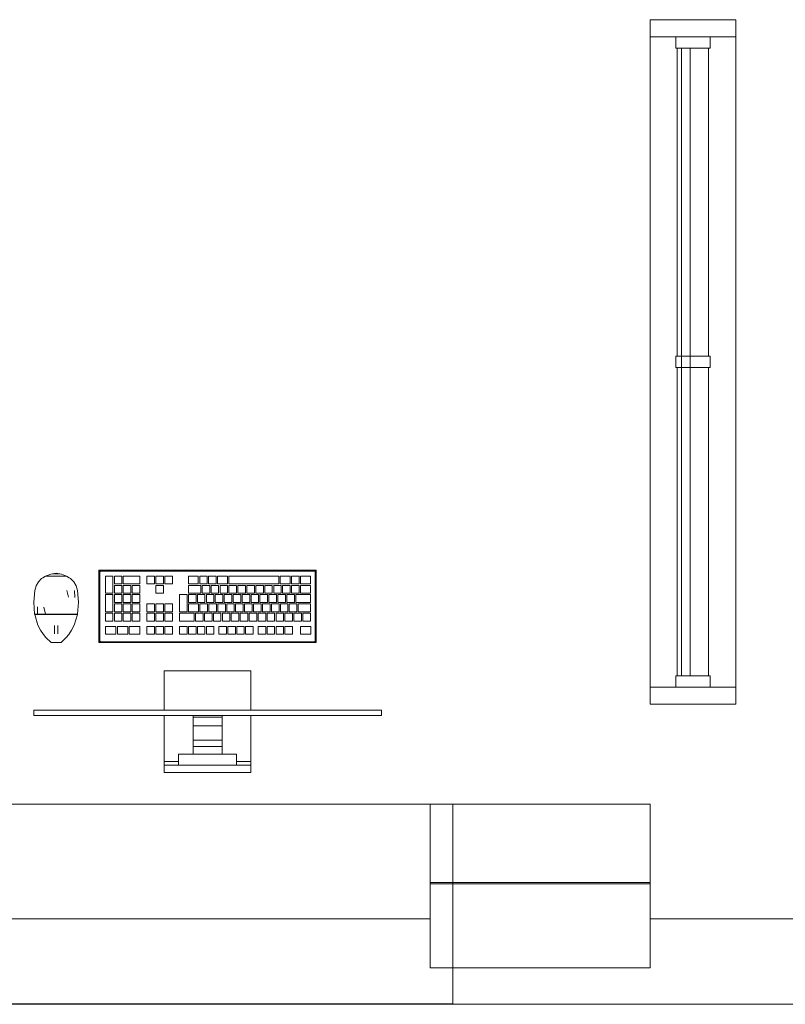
# Model space of a CAD drawing. Header units: millimetres. Extents: x 4480191 to 4481199, y -30324204 to -30323479.
# Tile 220 of 243: x 4480216.37 to 4480219.06, y -30323785.56 to -30323782.11. Entities that reach past the tile are written whole.
import ezdxf

# ---------------------------------------------------------------- set-up
doc = ezdxf.new("R2010")
doc.units = ezdxf.units.MM
for name, color, linetype, lineweight in [('IFC-Elemento construtivo genérico-Contorno', 253, 'Continuous', 5), ('IFC-Janela-Contorno', 142, 'Continuous', 5), ('IFC-Parede padrão-Contorno', 44, 'Continuous', 5), ('IFC-Parede-Contorno', 42, 'Continuous', 5)]:
    doc.layers.add(name, color=color, linetype=linetype, lineweight=lineweight)

msp = doc.modelspace()

# ---------------------------------------------------------------- linework, layer by layer
at = {"layer": 'IFC-Elemento construtivo genérico-Contorno', "color": 8, "lineweight": 5}
for p, q in [((4480216.4386, -30323784.0817), (4480216.4499, -30323784.0699)), ((4480216.4499, -30323784.0699), (4480216.4543, -30323784.0671)), ((4480216.4543, -30323784.0671), (4480216.4638, -30323784.0611)), ((4480216.4638, -30323784.0611), (4480216.4817, -30323784.0545)), ((4480216.4638, -30323784.0611), (4480216.4727, -30323784.0578)), ((4480216.4638, -30323784.0611), (4480216.4745, -30323784.0611)), ((4480216.467, -30323784.0611), (4480216.4703, -30323784.0611)), ((4480216.4703, -30323784.0611), (4480216.4745, -30323784.0611)), ((4480216.4727, -30323784.0578), (4480216.4817, -30323784.0545)), ((4480216.4745, -30323784.0611), (4480216.5006, -30323784.0611)), ((4480216.481, -30323784.0611), (4480216.4875, -30323784.0611)), ((4480216.4817, -30323784.0545), (4480216.5006, -30323784.0513)), ((4480216.4817, -30323784.0545), (4480216.4913, -30323784.0529)), ((4480216.4875, -30323784.0611), (4480216.4941, -30323784.0611)), ((4480216.4913, -30323784.0529), (4480216.5098, -30323784.0529)), ((4480216.4941, -30323784.0611), (4480216.5006, -30323784.0611)), ((4480216.5006, -30323784.0513), (4480216.5194, -30323784.0545)), ((4480216.5006, -30323784.0611), (4480216.5071, -30323784.0611)), ((4480216.5006, -30323784.0611), (4480216.5266, -30323784.0611)), ((4480216.5071, -30323784.0611), (4480216.5136, -30323784.0611)), ((4480216.5098, -30323784.0529), (4480216.5194, -30323784.0545)), ((4480216.5136, -30323784.0611), (4480216.5201, -30323784.0611)), ((4480216.5194, -30323784.0545), (4480216.5374, -30323784.0611)), ((4480216.5266, -30323784.0611), (4480216.5374, -30323784.0611)), ((4480216.5266, -30323784.0611), (4480216.5308, -30323784.0611)), ((4480216.5308, -30323784.0611), (4480216.5341, -30323784.0611)), ((4480216.5374, -30323784.0611), (4480216.5468, -30323784.0671)), ((4480216.5468, -30323784.0671), (4480216.5512, -30323784.0699)), ((4480216.5512, -30323784.0699), (4480216.5625, -30323784.0817)), ((4480216.6507, -30323784.0404), (4480216.6532, -30323784.0428)), ((4480216.6507, -30323784.0404), (4480217.4127, -30323784.0404)), ((4480216.6507, -30323784.2944), (4480216.6507, -30323784.0404)), ((4480216.6507, -30323784.0404), (4480216.6544, -30323784.0422)), ((4480216.6507, -30323784.0404), (4480216.6526, -30323784.0441)), ((4480216.6507, -30323784.0404), (4480216.6532, -30323784.0454)), ((4480216.6526, -30323784.0441), (4480216.6539, -30323784.0467)), ((4480216.6532, -30323784.0428), (4480216.6548, -30323784.0445)), ((4480216.6532, -30323784.0454), (4480216.6539, -30323784.0467)), ((4480216.6539, -30323784.0467), (4480216.6545, -30323784.0452)), ((4480216.6539, -30323784.0467), (4480216.6542, -30323784.0459)), ((4480216.6539, -30323784.288), (4480216.6539, -30323784.0467)), ((4480216.6542, -30323784.0459), (4480216.6545, -30323784.0452)), ((4480216.6544, -30323784.0422), (4480216.6557, -30323784.0429)), ((4480216.6545, -30323784.0452), (4480216.6548, -30323784.0445)), ((4480216.6548, -30323784.0445), (4480216.6571, -30323784.0435)), ((4480216.6548, -30323784.0445), (4480216.6562, -30323784.0439)), ((4480216.6557, -30323784.0429), (4480216.6571, -30323784.0435)), ((4480216.6562, -30323784.0439), (4480216.6566, -30323784.0437)), ((4480216.6566, -30323784.0437), (4480216.6571, -30323784.0435)), ((4480216.6571, -30323784.0435), (4480217.4064, -30323784.0435)), ((4480216.6735, -30323784.1214), (4480216.6735, -30323784.061)), ((4480216.6735, -30323784.061), (4480216.7001, -30323784.061)), ((4480216.7001, -30323784.1214), (4480216.7001, -30323784.061)), ((4480216.7049, -30323784.0888), (4480216.7049, -30323784.061)), ((4480216.7049, -30323784.061), (4480216.7314, -30323784.061)), ((4480216.7314, -30323784.0888), (4480216.7314, -30323784.061)), ((4480216.7362, -30323784.0888), (4480216.7362, -30323784.061)), ((4480216.7362, -30323784.061), (4480216.7941, -30323784.061)), ((4480216.7941, -30323784.0888), (4480216.7941, -30323784.061)), ((4480216.8191, -30323784.061), (4480216.8456, -30323784.061)), ((4480216.8191, -30323784.0888), (4480216.8191, -30323784.061)), ((4480216.8456, -30323784.0888), (4480216.8456, -30323784.061)), ((4480216.8505, -30323784.061), (4480216.877, -30323784.061)), ((4480216.8505, -30323784.0888), (4480216.8505, -30323784.061)), ((4480216.877, -30323784.0888), (4480216.877, -30323784.061)), ((4480216.8818, -30323784.061), (4480216.9083, -30323784.061)), ((4480216.8818, -30323784.0888), (4480216.8818, -30323784.061)), ((4480216.9083, -30323784.0888), (4480216.9083, -30323784.061)), ((4480216.9648, -30323784.0888), (4480216.9648, -30323784.061)), ((4480216.9648, -30323784.061), (4480216.9994, -30323784.061)), ((4480216.9994, -30323784.0888), (4480216.9994, -30323784.061)), ((4480217.0042, -30323784.0888), (4480217.0042, -30323784.061)), ((4480217.0042, -30323784.061), (4480217.0307, -30323784.061)), ((4480217.0307, -30323784.0888), (4480217.0307, -30323784.061)), ((4480217.0355, -30323784.0888), (4480217.0355, -30323784.061)), ((4480217.0355, -30323784.061), (4480217.0621, -30323784.061)), ((4480217.0621, -30323784.0888), (4480217.0621, -30323784.061)), ((4480217.0669, -30323784.0888), (4480217.0669, -30323784.061)), ((4480217.0669, -30323784.061), (4480217.1013, -30323784.061)), ((4480217.1013, -30323784.0888), (4480217.1013, -30323784.061)), ((4480217.1061, -30323784.0888), (4480217.1061, -30323784.061)), ((4480217.1061, -30323784.061), (4480217.2819, -30323784.061)), ((4480217.2819, -30323784.0888), (4480217.2819, -30323784.061)), ((4480217.2868, -30323784.0888), (4480217.2868, -30323784.061)), ((4480217.2868, -30323784.061), (4480217.3216, -30323784.061)), ((4480217.3216, -30323784.0888), (4480217.3216, -30323784.061)), ((4480217.3264, -30323784.0888), (4480217.3264, -30323784.061)), ((4480217.3264, -30323784.061), (4480217.3529, -30323784.061)), ((4480217.3529, -30323784.0888), (4480217.3529, -30323784.061)), ((4480217.3577, -30323784.0888), (4480217.3577, -30323784.061)), ((4480217.3577, -30323784.061), (4480217.3925, -30323784.061)), ((4480217.3925, -30323784.0888), (4480217.3925, -30323784.061)), ((4480217.4064, -30323784.0435), (4480217.409, -30323784.0422)), ((4480217.4064, -30323784.0435), (4480217.4077, -30323784.0429)), ((4480217.4064, -30323784.0435), (4480217.4079, -30323784.0442)), ((4480217.4064, -30323784.0435), (4480217.4072, -30323784.0439)), ((4480217.4064, -30323784.0435), (4480217.4086, -30323784.0445)), ((4480217.4072, -30323784.0439), (4480217.4079, -30323784.0442)), ((4480217.4077, -30323784.0429), (4480217.4127, -30323784.0404)), ((4480217.4079, -30323784.0442), (4480217.4086, -30323784.0445)), ((4480217.4086, -30323784.0445), (4480217.4102, -30323784.0428)), ((4480217.4086, -30323784.0445), (4480217.4095, -30323784.0467)), ((4480217.4086, -30323784.0445), (4480217.4092, -30323784.0459)), ((4480217.409, -30323784.0422), (4480217.4127, -30323784.0404)), ((4480217.4092, -30323784.0459), (4480217.4094, -30323784.0463)), ((4480217.4094, -30323784.0463), (4480217.4095, -30323784.0467)), ((4480217.4095, -30323784.0467), (4480217.4127, -30323784.0404)), ((4480217.4095, -30323784.0467), (4480217.4099, -30323784.0461)), ((4480217.4095, -30323784.288), (4480217.4095, -30323784.0467)), ((4480217.4099, -30323784.0461), (4480217.4102, -30323784.0454)), ((4480217.4102, -30323784.0428), (4480217.4127, -30323784.0404)), ((4480217.4102, -30323784.0454), (4480217.4108, -30323784.0441)), ((4480217.4108, -30323784.0441), (4480217.4127, -30323784.0404)), ((4480217.4127, -30323784.2944), (4480217.4127, -30323784.0404)), ((4480216.4257, -30323784.1114), (4480216.4304, -30323784.0958)), ((4480216.4304, -30323784.0958), (4480216.4386, -30323784.0817)), ((4480216.5625, -30323784.0817), (4480216.5708, -30323784.0958)), ((4480216.5708, -30323784.0958), (4480216.5754, -30323784.1114)), ((4480216.7049, -30323784.0888), (4480216.7314, -30323784.0888)), ((4480216.7049, -30323784.1214), (4480216.7049, -30323784.0936)), ((4480216.7049, -30323784.0936), (4480216.7314, -30323784.0936)), ((4480216.7314, -30323784.1214), (4480216.7314, -30323784.0936)), ((4480216.7362, -30323784.0888), (4480216.7941, -30323784.0888)), ((4480216.7362, -30323784.1214), (4480216.7362, -30323784.0936)), ((4480216.7362, -30323784.0936), (4480216.7628, -30323784.0936)), ((4480216.7628, -30323784.1214), (4480216.7628, -30323784.0936)), ((4480216.7676, -30323784.1214), (4480216.7676, -30323784.0936)), ((4480216.7676, -30323784.0936), (4480216.7941, -30323784.0936)), ((4480216.7941, -30323784.1214), (4480216.7941, -30323784.0936)), ((4480216.8191, -30323784.0888), (4480216.8456, -30323784.0888)), ((4480216.8505, -30323784.0888), (4480216.877, -30323784.0888)), ((4480216.8505, -30323784.1214), (4480216.8505, -30323784.0936)), ((4480216.8505, -30323784.0936), (4480216.877, -30323784.0936)), ((4480216.877, -30323784.1214), (4480216.877, -30323784.0936)), ((4480216.8818, -30323784.0888), (4480216.9083, -30323784.0888)), ((4480216.9648, -30323784.0888), (4480216.9994, -30323784.0888)), ((4480216.9648, -30323784.1214), (4480216.9648, -30323784.0936)), ((4480216.9648, -30323784.0936), (4480217.008, -30323784.0936)), ((4480217.0042, -30323784.0888), (4480217.0307, -30323784.0888)), ((4480217.008, -30323784.1214), (4480217.008, -30323784.0936)), ((4480217.0128, -30323784.1214), (4480217.0128, -30323784.0936)), ((4480217.0128, -30323784.0936), (4480217.0394, -30323784.0936)), ((4480217.0355, -30323784.0888), (4480217.0621, -30323784.0888)), ((4480217.0394, -30323784.1214), (4480217.0394, -30323784.0936)), ((4480217.0442, -30323784.1214), (4480217.0442, -30323784.0936)), ((4480217.0442, -30323784.0936), (4480217.0707, -30323784.0936)), ((4480217.0669, -30323784.0888), (4480217.1013, -30323784.0888)), ((4480217.0707, -30323784.1214), (4480217.0707, -30323784.0936)), ((4480217.0755, -30323784.1214), (4480217.0755, -30323784.0936)), ((4480217.0755, -30323784.0936), (4480217.1021, -30323784.0936)), ((4480217.1021, -30323784.1214), (4480217.1021, -30323784.0936)), ((4480217.1061, -30323784.0888), (4480217.2819, -30323784.0888)), ((4480217.1069, -30323784.1214), (4480217.1069, -30323784.0936)), ((4480217.1069, -30323784.0936), (4480217.1334, -30323784.0936)), ((4480217.1334, -30323784.1214), (4480217.1334, -30323784.0936)), ((4480217.1383, -30323784.1214), (4480217.1383, -30323784.0936)), ((4480217.1383, -30323784.0936), (4480217.1648, -30323784.0936)), ((4480217.1648, -30323784.1214), (4480217.1648, -30323784.0936)), ((4480217.1696, -30323784.1214), (4480217.1696, -30323784.0936)), ((4480217.1696, -30323784.0936), (4480217.1961, -30323784.0936)), ((4480217.1961, -30323784.1214), (4480217.1961, -30323784.0936)), ((4480217.201, -30323784.1214), (4480217.201, -30323784.0936)), ((4480217.201, -30323784.0936), (4480217.2275, -30323784.0936)), ((4480217.2275, -30323784.1214), (4480217.2275, -30323784.0936)), ((4480217.2323, -30323784.1214), (4480217.2323, -30323784.0936)), ((4480217.2323, -30323784.0936), (4480217.2588, -30323784.0936)), ((4480217.2588, -30323784.1214), (4480217.2588, -30323784.0936)), ((4480217.2637, -30323784.1214), (4480217.2637, -30323784.0936)), ((4480217.2637, -30323784.0936), (4480217.2902, -30323784.0936)), ((4480217.2868, -30323784.0888), (4480217.3216, -30323784.0888)), ((4480217.2902, -30323784.1214), (4480217.2902, -30323784.0936)), ((4480217.295, -30323784.1214), (4480217.295, -30323784.0936)), ((4480217.295, -30323784.0936), (4480217.3216, -30323784.0936)), ((4480217.3216, -30323784.1214), (4480217.3216, -30323784.0936)), ((4480217.3264, -30323784.0888), (4480217.3529, -30323784.0888)), ((4480217.3264, -30323784.1214), (4480217.3264, -30323784.0936)), ((4480217.3264, -30323784.0936), (4480217.3529, -30323784.0936)), ((4480217.3529, -30323784.1214), (4480217.3529, -30323784.0936)), ((4480217.3577, -30323784.0888), (4480217.3925, -30323784.0888)), ((4480217.3577, -30323784.1214), (4480217.3577, -30323784.0936)), ((4480217.3577, -30323784.0936), (4480217.3925, -30323784.0936)), ((4480217.3925, -30323784.1214), (4480217.3925, -30323784.0936)), ((4480216.4221, -30323784.1527), (4480216.4257, -30323784.1114)), ((4480216.538, -30323784.1114), (4480216.5436, -30323784.1354)), ((4480216.5654, -30323784.1114), (4480216.5658, -30323784.1364)), ((4480216.5754, -30323784.1114), (4480216.579, -30323784.1527)), ((4480216.6735, -30323784.1214), (4480216.7001, -30323784.1214)), ((4480216.6735, -30323784.1865), (4480216.6735, -30323784.1262)), ((4480216.6735, -30323784.1262), (4480216.7001, -30323784.1262)), ((4480216.7001, -30323784.1865), (4480216.7001, -30323784.1262)), ((4480216.7049, -30323784.1214), (4480216.7314, -30323784.1214)), ((4480216.7049, -30323784.154), (4480216.7049, -30323784.1262)), ((4480216.7049, -30323784.1262), (4480216.7314, -30323784.1262)), ((4480216.7314, -30323784.154), (4480216.7314, -30323784.1262)), ((4480216.7362, -30323784.1214), (4480216.7628, -30323784.1214)), ((4480216.7362, -30323784.154), (4480216.7362, -30323784.1262)), ((4480216.7362, -30323784.1262), (4480216.7628, -30323784.1262)), ((4480216.7628, -30323784.154), (4480216.7628, -30323784.1262)), ((4480216.7676, -30323784.1214), (4480216.7941, -30323784.1214)), ((4480216.7676, -30323784.154), (4480216.7676, -30323784.1262)), ((4480216.7676, -30323784.1262), (4480216.7941, -30323784.1262)), ((4480216.7941, -30323784.154), (4480216.7941, -30323784.1262)), ((4480216.8505, -30323784.1214), (4480216.877, -30323784.1214)), ((4480216.9335, -30323784.1865), (4480216.9335, -30323784.1262)), ((4480216.9335, -30323784.1262), (4480216.96, -30323784.1262)), ((4480216.96, -30323784.1865), (4480216.96, -30323784.1262)), ((4480216.9648, -30323784.1214), (4480217.008, -30323784.1214)), ((4480216.9648, -30323784.154), (4480216.9648, -30323784.1262)), ((4480216.9648, -30323784.1262), (4480216.9913, -30323784.1262)), ((4480216.9913, -30323784.154), (4480216.9913, -30323784.1262)), ((4480216.9962, -30323784.154), (4480216.9962, -30323784.1262)), ((4480216.9962, -30323784.1262), (4480217.0227, -30323784.1262)), ((4480217.0128, -30323784.1214), (4480217.0394, -30323784.1214)), ((4480217.0227, -30323784.154), (4480217.0227, -30323784.1262)), ((4480217.0275, -30323784.154), (4480217.0275, -30323784.1262)), ((4480217.0275, -30323784.1262), (4480217.054, -30323784.1262)), ((4480217.0442, -30323784.1214), (4480217.0707, -30323784.1214)), ((4480217.054, -30323784.154), (4480217.054, -30323784.1262)), ((4480217.0589, -30323784.154), (4480217.0589, -30323784.1262)), ((4480217.0589, -30323784.1262), (4480217.0854, -30323784.1262)), ((4480217.0755, -30323784.1214), (4480217.1021, -30323784.1214)), ((4480217.0854, -30323784.154), (4480217.0854, -30323784.1262)), ((4480217.0902, -30323784.154), (4480217.0902, -30323784.1262)), ((4480217.0902, -30323784.1262), (4480217.1168, -30323784.1262)), ((4480217.1069, -30323784.1214), (4480217.1334, -30323784.1214)), ((4480217.1168, -30323784.154), (4480217.1168, -30323784.1262)), ((4480217.1216, -30323784.154), (4480217.1216, -30323784.1262)), ((4480217.1216, -30323784.1262), (4480217.1481, -30323784.1262)), ((4480217.1383, -30323784.1214), (4480217.1648, -30323784.1214)), ((4480217.1481, -30323784.154), (4480217.1481, -30323784.1262)), ((4480217.1529, -30323784.154), (4480217.1529, -30323784.1262)), ((4480217.1529, -30323784.1262), (4480217.1795, -30323784.1262)), ((4480217.1696, -30323784.1214), (4480217.1961, -30323784.1214)), ((4480217.1795, -30323784.154), (4480217.1795, -30323784.1262)), ((4480217.1843, -30323784.154), (4480217.1843, -30323784.1262)), ((4480217.1843, -30323784.1262), (4480217.2108, -30323784.1262)), ((4480217.201, -30323784.1214), (4480217.2275, -30323784.1214)), ((4480217.2108, -30323784.154), (4480217.2108, -30323784.1262)), ((4480217.2156, -30323784.154), (4480217.2156, -30323784.1262)), ((4480217.2156, -30323784.1262), (4480217.2422, -30323784.1262)), ((4480217.2323, -30323784.1214), (4480217.2588, -30323784.1214)), ((4480217.2422, -30323784.154), (4480217.2422, -30323784.1262)), ((4480217.247, -30323784.154), (4480217.247, -30323784.1262)), ((4480217.247, -30323784.1262), (4480217.2735, -30323784.1262)), ((4480217.2637, -30323784.1214), (4480217.2902, -30323784.1214)), ((4480217.2735, -30323784.154), (4480217.2735, -30323784.1262)), ((4480217.2784, -30323784.154), (4480217.2784, -30323784.1262)), ((4480217.2784, -30323784.1262), (4480217.3049, -30323784.1262)), ((4480217.295, -30323784.1214), (4480217.3216, -30323784.1214)), ((4480217.3049, -30323784.154), (4480217.3049, -30323784.1262)), ((4480217.3097, -30323784.154), (4480217.3097, -30323784.1262)), ((4480217.3097, -30323784.1262), (4480217.3362, -30323784.1262)), ((4480217.3264, -30323784.1214), (4480217.3529, -30323784.1214)), ((4480217.3362, -30323784.154), (4480217.3362, -30323784.1262)), ((4480217.3411, -30323784.154), (4480217.3411, -30323784.1262)), ((4480217.3411, -30323784.1262), (4480217.3925, -30323784.1262)), ((4480217.3577, -30323784.1214), (4480217.3925, -30323784.1214)), ((4480217.3925, -30323784.154), (4480217.3925, -30323784.1262)), ((4480216.4221, -30323784.1527), (4480216.4254, -30323784.1941)), ((4480216.4353, -30323784.1691), (4480216.4355, -30323784.1941)), ((4480216.4574, -30323784.17), (4480216.463, -30323784.1941)), ((4480216.5757, -30323784.1941), (4480216.579, -30323784.1527)), ((4480216.7049, -30323784.154), (4480216.7314, -30323784.154)), ((4480216.7049, -30323784.1865), (4480216.7049, -30323784.1588)), ((4480216.7049, -30323784.1588), (4480216.7314, -30323784.1588)), ((4480216.7314, -30323784.1865), (4480216.7314, -30323784.1588)), ((4480216.7362, -30323784.154), (4480216.7628, -30323784.154)), ((4480216.7362, -30323784.1865), (4480216.7362, -30323784.1588)), ((4480216.7362, -30323784.1588), (4480216.7628, -30323784.1588)), ((4480216.7628, -30323784.1865), (4480216.7628, -30323784.1588)), ((4480216.7676, -30323784.154), (4480216.7941, -30323784.154)), ((4480216.7676, -30323784.1865), (4480216.7676, -30323784.1588)), ((4480216.7676, -30323784.1588), (4480216.7941, -30323784.1588)), ((4480216.7941, -30323784.1865), (4480216.7941, -30323784.1588)), ((4480216.8191, -30323784.1588), (4480216.8456, -30323784.1588)), ((4480216.8191, -30323784.1865), (4480216.8191, -30323784.1588)), ((4480216.8456, -30323784.1865), (4480216.8456, -30323784.1588)), ((4480216.8505, -30323784.1588), (4480216.877, -30323784.1588)), ((4480216.8505, -30323784.1865), (4480216.8505, -30323784.1588)), ((4480216.877, -30323784.1865), (4480216.877, -30323784.1588)), ((4480216.8818, -30323784.1588), (4480216.9083, -30323784.1588)), ((4480216.8818, -30323784.1865), (4480216.8818, -30323784.1588)), ((4480216.9083, -30323784.1865), (4480216.9083, -30323784.1588)), ((4480216.9648, -30323784.154), (4480216.9913, -30323784.154)), ((4480216.9648, -30323784.1865), (4480216.9648, -30323784.1588)), ((4480216.9648, -30323784.1588), (4480217.0001, -30323784.1588)), ((4480216.9962, -30323784.154), (4480217.0227, -30323784.154)), ((4480217.0001, -30323784.1865), (4480217.0001, -30323784.1588)), ((4480217.0049, -30323784.1865), (4480217.0049, -30323784.1588)), ((4480217.0049, -30323784.1588), (4480217.0315, -30323784.1588)), ((4480217.0275, -30323784.154), (4480217.054, -30323784.154)), ((4480217.0315, -30323784.1865), (4480217.0315, -30323784.1588)), ((4480217.0363, -30323784.1865), (4480217.0363, -30323784.1588)), ((4480217.0363, -30323784.1588), (4480217.0628, -30323784.1588)), ((4480217.0589, -30323784.154), (4480217.0854, -30323784.154)), ((4480217.0628, -30323784.1865), (4480217.0628, -30323784.1588)), ((4480217.0676, -30323784.1865), (4480217.0676, -30323784.1588)), ((4480217.0676, -30323784.1588), (4480217.0942, -30323784.1588)), ((4480217.0902, -30323784.154), (4480217.1168, -30323784.154)), ((4480217.0942, -30323784.1865), (4480217.0942, -30323784.1588)), ((4480217.099, -30323784.1865), (4480217.099, -30323784.1588)), ((4480217.099, -30323784.1588), (4480217.1255, -30323784.1588)), ((4480217.1216, -30323784.154), (4480217.1481, -30323784.154)), ((4480217.1255, -30323784.1865), (4480217.1255, -30323784.1588)), ((4480217.1303, -30323784.1865), (4480217.1303, -30323784.1588)), ((4480217.1303, -30323784.1588), (4480217.1569, -30323784.1588)), ((4480217.1529, -30323784.154), (4480217.1795, -30323784.154)), ((4480217.1569, -30323784.1865), (4480217.1569, -30323784.1588)), ((4480217.1617, -30323784.1865), (4480217.1617, -30323784.1588)), ((4480217.1617, -30323784.1588), (4480217.1882, -30323784.1588)), ((4480217.1843, -30323784.154), (4480217.2108, -30323784.154)), ((4480217.1882, -30323784.1865), (4480217.1882, -30323784.1588)), ((4480217.1931, -30323784.1865), (4480217.1931, -30323784.1588)), ((4480217.1931, -30323784.1588), (4480217.2196, -30323784.1588)), ((4480217.2156, -30323784.154), (4480217.2422, -30323784.154)), ((4480217.2196, -30323784.1865), (4480217.2196, -30323784.1588)), ((4480217.2244, -30323784.1865), (4480217.2244, -30323784.1588)), ((4480217.2244, -30323784.1588), (4480217.2509, -30323784.1588)), ((4480217.247, -30323784.154), (4480217.2735, -30323784.154)), ((4480217.2509, -30323784.1865), (4480217.2509, -30323784.1588)), ((4480217.2558, -30323784.1865), (4480217.2558, -30323784.1588)), ((4480217.2558, -30323784.1588), (4480217.2823, -30323784.1588)), ((4480217.2784, -30323784.154), (4480217.3049, -30323784.154)), ((4480217.2823, -30323784.1865), (4480217.2823, -30323784.1588)), ((4480217.2871, -30323784.1865), (4480217.2871, -30323784.1588)), ((4480217.2871, -30323784.1588), (4480217.3136, -30323784.1588)), ((4480217.3097, -30323784.154), (4480217.3362, -30323784.154)), ((4480217.3136, -30323784.1865), (4480217.3136, -30323784.1588)), ((4480217.3185, -30323784.1865), (4480217.3185, -30323784.1588)), ((4480217.3185, -30323784.1588), (4480217.345, -30323784.1588)), ((4480217.3411, -30323784.154), (4480217.3925, -30323784.154)), ((4480217.345, -30323784.1865), (4480217.345, -30323784.1588)), ((4480217.3498, -30323784.1865), (4480217.3498, -30323784.1588)), ((4480217.3498, -30323784.1588), (4480217.3925, -30323784.1588)), ((4480217.3925, -30323784.1865), (4480217.3925, -30323784.1588)), ((4480216.4254, -30323784.1941), (4480216.4305, -30323784.1941)), ((4480216.4257, -30323784.1957), (4480216.4368, -30323784.2329)), ((4480216.4257, -30323784.1957), (4480216.4307, -30323784.1957)), ((4480216.4273, -30323784.1957), (4480216.4273, -30323784.1941)), ((4480216.4273, -30323784.1957), (4480216.4322, -30323784.1957)), ((4480216.4305, -30323784.1941), (4480216.4355, -30323784.1941)), ((4480216.4307, -30323784.1957), (4480216.4357, -30323784.1957)), ((4480216.4322, -30323784.1957), (4480216.4371, -30323784.1957)), ((4480216.4355, -30323784.1941), (4480216.4492, -30323784.1941)), ((4480216.4357, -30323784.1957), (4480216.4494, -30323784.1957)), ((4480216.4371, -30323784.1957), (4480216.4371, -30323784.1941)), ((4480216.4371, -30323784.1957), (4480216.4546, -30323784.1957)), ((4480216.4492, -30323784.1941), (4480216.463, -30323784.1941)), ((4480216.4494, -30323784.1957), (4480216.4631, -30323784.1957)), ((4480216.4572, -30323784.1957), (4480216.4639, -30323784.1957)), ((4480216.463, -30323784.1941), (4480216.4818, -30323784.1941)), ((4480216.4631, -30323784.1957), (4480216.4818, -30323784.1957)), ((4480216.4639, -30323784.1957), (4480216.4914, -30323784.1957)), ((4480216.4818, -30323784.1941), (4480216.5006, -30323784.1941)), ((4480216.4818, -30323784.1957), (4480216.5006, -30323784.1957)), ((4480216.4914, -30323784.1957), (4480216.5006, -30323784.1957)), ((4480216.5006, -30323784.1957), (4480216.5006, -30323784.1941)), ((4480216.5006, -30323784.1941), (4480216.5193, -30323784.1941)), ((4480216.5006, -30323784.1957), (4480216.5193, -30323784.1957)), ((4480216.5006, -30323784.1957), (4480216.5372, -30323784.1957)), ((4480216.5193, -30323784.1941), (4480216.5381, -30323784.1941)), ((4480216.5193, -30323784.1957), (4480216.538, -30323784.1957)), ((4480216.5372, -30323784.1957), (4480216.564, -30323784.1957)), ((4480216.538, -30323784.1957), (4480216.5517, -30323784.1957)), ((4480216.5381, -30323784.1941), (4480216.5519, -30323784.1941)), ((4480216.5517, -30323784.1957), (4480216.5654, -30323784.1957)), ((4480216.5519, -30323784.1941), (4480216.5656, -30323784.1941)), ((4480216.564, -30323784.1957), (4480216.5721, -30323784.1957)), ((4480216.5644, -30323784.2329), (4480216.5754, -30323784.1957)), ((4480216.5654, -30323784.1957), (4480216.5704, -30323784.1957)), ((4480216.5656, -30323784.1941), (4480216.5707, -30323784.1941)), ((4480216.5704, -30323784.1957), (4480216.5754, -30323784.1957)), ((4480216.5707, -30323784.1941), (4480216.5757, -30323784.1941)), ((4480216.5738, -30323784.1957), (4480216.5738, -30323784.1941)), ((4480216.6735, -30323784.1865), (4480216.7001, -30323784.1865)), ((4480216.6735, -30323784.1914), (4480216.7001, -30323784.1914)), ((4480216.6735, -30323784.2191), (4480216.6735, -30323784.1914)), ((4480216.7001, -30323784.2191), (4480216.7001, -30323784.1914)), ((4480216.7049, -30323784.1865), (4480216.7314, -30323784.1865)), ((4480216.7049, -30323784.2191), (4480216.7049, -30323784.1914)), ((4480216.7049, -30323784.1914), (4480216.7314, -30323784.1914)), ((4480216.7314, -30323784.2191), (4480216.7314, -30323784.1914)), ((4480216.7362, -30323784.1865), (4480216.7628, -30323784.1865)), ((4480216.7362, -30323784.2191), (4480216.7362, -30323784.1914)), ((4480216.7362, -30323784.1914), (4480216.7628, -30323784.1914)), ((4480216.7628, -30323784.2191), (4480216.7628, -30323784.1914)), ((4480216.7676, -30323784.1865), (4480216.7941, -30323784.1865)), ((4480216.7676, -30323784.2191), (4480216.7676, -30323784.1914)), ((4480216.7676, -30323784.1914), (4480216.7941, -30323784.1914)), ((4480216.7941, -30323784.2191), (4480216.7941, -30323784.1914)), ((4480216.8191, -30323784.1865), (4480216.8456, -30323784.1865)), ((4480216.8191, -30323784.2191), (4480216.8191, -30323784.1914)), ((4480216.8191, -30323784.1914), (4480216.8456, -30323784.1914)), ((4480216.8456, -30323784.2191), (4480216.8456, -30323784.1914)), ((4480216.8505, -30323784.1865), (4480216.877, -30323784.1865)), ((4480216.8505, -30323784.2191), (4480216.8505, -30323784.1914)), ((4480216.8505, -30323784.1914), (4480216.877, -30323784.1914)), ((4480216.877, -30323784.2191), (4480216.877, -30323784.1914)), ((4480216.8818, -30323784.1865), (4480216.9083, -30323784.1865)), ((4480216.8818, -30323784.2191), (4480216.8818, -30323784.1914)), ((4480216.8818, -30323784.1914), (4480216.9083, -30323784.1914)), ((4480216.9083, -30323784.2191), (4480216.9083, -30323784.1914)), ((4480216.9335, -30323784.1865), (4480216.96, -30323784.1865)), ((4480216.9335, -30323784.2191), (4480216.9335, -30323784.1914)), ((4480216.9335, -30323784.1914), (4480216.9849, -30323784.1914)), ((4480216.9648, -30323784.1865), (4480217.0001, -30323784.1865)), ((4480216.9849, -30323784.2191), (4480216.9849, -30323784.1914)), ((4480216.9897, -30323784.2191), (4480216.9897, -30323784.1914)), ((4480216.9897, -30323784.1914), (4480217.0162, -30323784.1914)), ((4480217.0049, -30323784.1865), (4480217.0315, -30323784.1865)), ((4480217.0162, -30323784.2191), (4480217.0162, -30323784.1914)), ((4480217.021, -30323784.2191), (4480217.021, -30323784.1914)), ((4480217.021, -30323784.1914), (4480217.0476, -30323784.1914)), ((4480217.0363, -30323784.1865), (4480217.0628, -30323784.1865)), ((4480217.0476, -30323784.2191), (4480217.0476, -30323784.1914)), ((4480217.0524, -30323784.2191), (4480217.0524, -30323784.1914)), ((4480217.0524, -30323784.1914), (4480217.0789, -30323784.1914)), ((4480217.0676, -30323784.1865), (4480217.0942, -30323784.1865)), ((4480217.0789, -30323784.2191), (4480217.0789, -30323784.1914)), ((4480217.0838, -30323784.2191), (4480217.0838, -30323784.1914)), ((4480217.0838, -30323784.1914), (4480217.1103, -30323784.1914)), ((4480217.099, -30323784.1865), (4480217.1255, -30323784.1865)), ((4480217.1103, -30323784.2191), (4480217.1103, -30323784.1914)), ((4480217.1151, -30323784.2191), (4480217.1151, -30323784.1914)), ((4480217.1151, -30323784.1914), (4480217.1416, -30323784.1914)), ((4480217.1303, -30323784.1865), (4480217.1569, -30323784.1865)), ((4480217.1416, -30323784.2191), (4480217.1416, -30323784.1914)), ((4480217.1465, -30323784.2191), (4480217.1465, -30323784.1914)), ((4480217.1465, -30323784.1914), (4480217.173, -30323784.1914)), ((4480217.1617, -30323784.1865), (4480217.1882, -30323784.1865)), ((4480217.173, -30323784.2191), (4480217.173, -30323784.1914)), ((4480217.1778, -30323784.2191), (4480217.1778, -30323784.1914)), ((4480217.1778, -30323784.1914), (4480217.2043, -30323784.1914)), ((4480217.1931, -30323784.1865), (4480217.2196, -30323784.1865)), ((4480217.2043, -30323784.2191), (4480217.2043, -30323784.1914)), ((4480217.2092, -30323784.2191), (4480217.2092, -30323784.1914)), ((4480217.2092, -30323784.1914), (4480217.2357, -30323784.1914)), ((4480217.2244, -30323784.1865), (4480217.2509, -30323784.1865)), ((4480217.2357, -30323784.2191), (4480217.2357, -30323784.1914)), ((4480217.2405, -30323784.2191), (4480217.2405, -30323784.1914)), ((4480217.2405, -30323784.1914), (4480217.267, -30323784.1914)), ((4480217.2558, -30323784.1865), (4480217.2823, -30323784.1865)), ((4480217.267, -30323784.2191), (4480217.267, -30323784.1914)), ((4480217.2719, -30323784.2191), (4480217.2719, -30323784.1914)), ((4480217.2719, -30323784.1914), (4480217.2984, -30323784.1914)), ((4480217.2871, -30323784.1865), (4480217.3136, -30323784.1865)), ((4480217.2984, -30323784.2191), (4480217.2984, -30323784.1914)), ((4480217.3032, -30323784.2191), (4480217.3032, -30323784.1914)), ((4480217.3032, -30323784.1914), (4480217.3298, -30323784.1914)), ((4480217.3185, -30323784.1865), (4480217.345, -30323784.1865)), ((4480217.3298, -30323784.2191), (4480217.3298, -30323784.1914)), ((4480217.3346, -30323784.2191), (4480217.3346, -30323784.1914)), ((4480217.3346, -30323784.1914), (4480217.3611, -30323784.1914)), ((4480217.3498, -30323784.1865), (4480217.3925, -30323784.1865)), ((4480217.3611, -30323784.2191), (4480217.3611, -30323784.1914)), ((4480217.3659, -30323784.2191), (4480217.3659, -30323784.1914)), ((4480217.3659, -30323784.1914), (4480217.3925, -30323784.1914)), ((4480217.3925, -30323784.2191), (4480217.3925, -30323784.1914)), ((4480216.4368, -30323784.2329), (4480216.4463, -30323784.2502)), ((4480216.4945, -30323784.2385), (4480216.4945, -30323784.2338)), ((4480216.4945, -30323784.2436), (4480216.4945, -30323784.2385)), ((4480216.4945, -30323784.2487), (4480216.4945, -30323784.2436)), ((4480216.5072, -30323784.2385), (4480216.5072, -30323784.2338)), ((4480216.5072, -30323784.2436), (4480216.5072, -30323784.2385)), ((4480216.5072, -30323784.2487), (4480216.5072, -30323784.2436)), ((4480216.5548, -30323784.2502), (4480216.5644, -30323784.2329)), ((4480216.6735, -30323784.2191), (4480216.7001, -30323784.2191)), ((4480216.6735, -30323784.2373), (4480216.7103, -30323784.2373)), ((4480216.6735, -30323784.2651), (4480216.6735, -30323784.2373)), ((4480216.7049, -30323784.2191), (4480216.7314, -30323784.2191)), ((4480216.7103, -30323784.2651), (4480216.7103, -30323784.2373)), ((4480216.7155, -30323784.2373), (4480216.7522, -30323784.2373)), ((4480216.7155, -30323784.2651), (4480216.7155, -30323784.2373)), ((4480216.7362, -30323784.2191), (4480216.7628, -30323784.2191)), ((4480216.7522, -30323784.2651), (4480216.7522, -30323784.2373)), ((4480216.7574, -30323784.2651), (4480216.7574, -30323784.2373)), ((4480216.7574, -30323784.2373), (4480216.7941, -30323784.2373)), ((4480216.7676, -30323784.2191), (4480216.7941, -30323784.2191)), ((4480216.7941, -30323784.2651), (4480216.7941, -30323784.2373)), ((4480216.8191, -30323784.2191), (4480216.8456, -30323784.2191)), ((4480216.8191, -30323784.2651), (4480216.8191, -30323784.2373)), ((4480216.8191, -30323784.2373), (4480216.8456, -30323784.2373)), ((4480216.8456, -30323784.2651), (4480216.8456, -30323784.2373)), ((4480216.8505, -30323784.2191), (4480216.877, -30323784.2191)), ((4480216.8505, -30323784.2651), (4480216.8505, -30323784.2373)), ((4480216.8505, -30323784.2373), (4480216.877, -30323784.2373)), ((4480216.877, -30323784.2651), (4480216.877, -30323784.2373)), ((4480216.8818, -30323784.2191), (4480216.9083, -30323784.2191)), ((4480216.8818, -30323784.2651), (4480216.8818, -30323784.2373)), ((4480216.8818, -30323784.2373), (4480216.9083, -30323784.2373)), ((4480216.9083, -30323784.2651), (4480216.9083, -30323784.2373)), ((4480216.9335, -30323784.2191), (4480216.9849, -30323784.2191)), ((4480216.9335, -30323784.2651), (4480216.9335, -30323784.2373)), ((4480216.9335, -30323784.2373), (4480216.96, -30323784.2373)), ((4480216.96, -30323784.2651), (4480216.96, -30323784.2373)), ((4480216.9649, -30323784.2651), (4480216.9649, -30323784.2373)), ((4480216.9649, -30323784.2373), (4480216.9914, -30323784.2373)), ((4480216.9897, -30323784.2191), (4480217.0162, -30323784.2191)), ((4480216.9914, -30323784.2651), (4480216.9914, -30323784.2373)), ((4480216.9962, -30323784.2651), (4480216.9962, -30323784.2373)), ((4480216.9962, -30323784.2373), (4480217.0227, -30323784.2373)), ((4480217.021, -30323784.2191), (4480217.0476, -30323784.2191)), ((4480217.0227, -30323784.2651), (4480217.0227, -30323784.2373)), ((4480217.0276, -30323784.2651), (4480217.0276, -30323784.2373)), ((4480217.0276, -30323784.2373), (4480217.0541, -30323784.2373)), ((4480217.0524, -30323784.2191), (4480217.0789, -30323784.2191)), ((4480217.0541, -30323784.2651), (4480217.0541, -30323784.2373)), ((4480217.0713, -30323784.2651), (4480217.0713, -30323784.2373)), ((4480217.0713, -30323784.2373), (4480217.0979, -30323784.2373)), ((4480217.0838, -30323784.2191), (4480217.1103, -30323784.2191)), ((4480217.0979, -30323784.2651), (4480217.0979, -30323784.2373)), ((4480217.1027, -30323784.2651), (4480217.1027, -30323784.2373)), ((4480217.1027, -30323784.2373), (4480217.1292, -30323784.2373)), ((4480217.1151, -30323784.2191), (4480217.1416, -30323784.2191)), ((4480217.1292, -30323784.2651), (4480217.1292, -30323784.2373)), ((4480217.134, -30323784.2651), (4480217.134, -30323784.2373)), ((4480217.134, -30323784.2373), (4480217.1606, -30323784.2373)), ((4480217.1465, -30323784.2191), (4480217.173, -30323784.2191)), ((4480217.1606, -30323784.2651), (4480217.1606, -30323784.2373)), ((4480217.1654, -30323784.2651), (4480217.1654, -30323784.2373)), ((4480217.1654, -30323784.2373), (4480217.1919, -30323784.2373)), ((4480217.1778, -30323784.2191), (4480217.2043, -30323784.2191)), ((4480217.1919, -30323784.2651), (4480217.1919, -30323784.2373)), ((4480217.2092, -30323784.2191), (4480217.2357, -30323784.2191)), ((4480217.2092, -30323784.2651), (4480217.2092, -30323784.2373)), ((4480217.2092, -30323784.2373), (4480217.2357, -30323784.2373)), ((4480217.2357, -30323784.2651), (4480217.2357, -30323784.2373)), ((4480217.2405, -30323784.2191), (4480217.267, -30323784.2191)), ((4480217.2405, -30323784.2651), (4480217.2405, -30323784.2373)), ((4480217.2405, -30323784.2373), (4480217.267, -30323784.2373)), ((4480217.267, -30323784.2651), (4480217.267, -30323784.2373)), ((4480217.2719, -30323784.2191), (4480217.2984, -30323784.2191)), ((4480217.2719, -30323784.2651), (4480217.2719, -30323784.2373)), ((4480217.2719, -30323784.2373), (4480217.2984, -30323784.2373)), ((4480217.2984, -30323784.2651), (4480217.2984, -30323784.2373)), ((4480217.3032, -30323784.2191), (4480217.3298, -30323784.2191)), ((4480217.3032, -30323784.2651), (4480217.3032, -30323784.2373)), ((4480217.3032, -30323784.2373), (4480217.3298, -30323784.2373)), ((4480217.3298, -30323784.2651), (4480217.3298, -30323784.2373)), ((4480217.3346, -30323784.2191), (4480217.3611, -30323784.2191)), ((4480217.3581, -30323784.2651), (4480217.3581, -30323784.2373)), ((4480217.3581, -30323784.2373), (4480217.3934, -30323784.2373)), ((4480217.3659, -30323784.2191), (4480217.3925, -30323784.2191)), ((4480217.3934, -30323784.2651), (4480217.3934, -30323784.2373)), ((4480216.4463, -30323784.2502), (4480216.4563, -30323784.2664)), ((4480216.4563, -30323784.2664), (4480216.4648, -30323784.276)), ((4480216.4648, -30323784.276), (4480216.4832, -30323784.2944)), ((4480216.4945, -30323784.2534), (4480216.4945, -30323784.2487)), ((4480216.4945, -30323784.2575), (4480216.4945, -30323784.2534)), ((4480216.4945, -30323784.2606), (4480216.4945, -30323784.2575)), ((4480216.4945, -30323784.2626), (4480216.4945, -30323784.2606)), ((4480216.4945, -30323784.2633), (4480216.4945, -30323784.2626)), ((4480216.5072, -30323784.2534), (4480216.5072, -30323784.2487)), ((4480216.5072, -30323784.2575), (4480216.5072, -30323784.2534)), ((4480216.5072, -30323784.2606), (4480216.5072, -30323784.2575)), ((4480216.5072, -30323784.2626), (4480216.5072, -30323784.2606)), ((4480216.5072, -30323784.2633), (4480216.5072, -30323784.2626)), ((4480216.5179, -30323784.2944), (4480216.5364, -30323784.276)), ((4480216.5364, -30323784.276), (4480216.5448, -30323784.2664)), ((4480216.5448, -30323784.2664), (4480216.5548, -30323784.2502)), ((4480216.6735, -30323784.2651), (4480216.7103, -30323784.2651)), ((4480216.7155, -30323784.2651), (4480216.7522, -30323784.2651)), ((4480216.7574, -30323784.2651), (4480216.7941, -30323784.2651)), ((4480216.8191, -30323784.2651), (4480216.8456, -30323784.2651)), ((4480216.8505, -30323784.2651), (4480216.877, -30323784.2651)), ((4480216.8818, -30323784.2651), (4480216.9083, -30323784.2651)), ((4480216.9335, -30323784.2651), (4480216.96, -30323784.2651)), ((4480216.9649, -30323784.2651), (4480216.9914, -30323784.2651)), ((4480216.9962, -30323784.2651), (4480217.0227, -30323784.2651)), ((4480217.0276, -30323784.2651), (4480217.0541, -30323784.2651)), ((4480217.0713, -30323784.2651), (4480217.0979, -30323784.2651)), ((4480217.1027, -30323784.2651), (4480217.1292, -30323784.2651)), ((4480217.134, -30323784.2651), (4480217.1606, -30323784.2651)), ((4480217.1654, -30323784.2651), (4480217.1919, -30323784.2651)), ((4480217.2092, -30323784.2651), (4480217.2357, -30323784.2651)), ((4480217.2405, -30323784.2651), (4480217.267, -30323784.2651)), ((4480217.2719, -30323784.2651), (4480217.2984, -30323784.2651)), ((4480217.3032, -30323784.2651), (4480217.3298, -30323784.2651)), ((4480217.3581, -30323784.2651), (4480217.3934, -30323784.2651)), ((4480216.4832, -30323784.2944), (4480216.4856, -30323784.2944)), ((4480216.4856, -30323784.2944), (4480216.488, -30323784.2944)), ((4480216.488, -30323784.2944), (4480216.49, -30323784.2944)), ((4480216.49, -30323784.2944), (4480216.4919, -30323784.2944)), ((4480216.4919, -30323784.2944), (4480216.4962, -30323784.2944)), ((4480216.4962, -30323784.2944), (4480216.5006, -30323784.2944)), ((4480216.5006, -30323784.2944), (4480216.5049, -30323784.2944)), ((4480216.5049, -30323784.2944), (4480216.5092, -30323784.2944)), ((4480216.5092, -30323784.2944), (4480216.5112, -30323784.2944)), ((4480216.5112, -30323784.2944), (4480216.5131, -30323784.2944)), ((4480216.5131, -30323784.2944), (4480216.5155, -30323784.2944)), ((4480216.5155, -30323784.2944), (4480216.5179, -30323784.2944)), ((4480216.6507, -30323784.2944), (4480216.6539, -30323784.288)), ((4480216.6507, -30323784.2944), (4480216.6526, -30323784.2906)), ((4480216.6507, -30323784.2944), (4480216.6571, -30323784.2912)), ((4480216.6507, -30323784.2944), (4480216.6557, -30323784.2918)), ((4480216.6507, -30323784.2944), (4480216.6532, -30323784.2919)), ((4480216.6507, -30323784.2944), (4480216.6544, -30323784.2925)), ((4480216.6507, -30323784.2944), (4480217.4127, -30323784.2944)), ((4480216.6526, -30323784.2906), (4480216.6536, -30323784.2887)), ((4480216.6526, -30323784.2906), (4480216.6532, -30323784.2893)), ((4480216.6532, -30323784.2893), (4480216.6539, -30323784.288)), ((4480216.6532, -30323784.2919), (4480216.6548, -30323784.2903)), ((4480216.6536, -30323784.2887), (4480216.6539, -30323784.288)), ((4480216.6539, -30323784.288), (4480216.6548, -30323784.2903)), ((4480216.6539, -30323784.288), (4480216.6542, -30323784.2888)), ((4480216.6542, -30323784.2888), (4480216.6548, -30323784.2903)), ((4480216.6544, -30323784.2925), (4480216.6571, -30323784.2912)), ((4480216.6544, -30323784.2925), (4480216.6557, -30323784.2918)), ((4480216.6548, -30323784.2903), (4480216.6571, -30323784.2912)), ((4480216.6548, -30323784.2903), (4480216.6555, -30323784.2906)), ((4480216.6555, -30323784.2906), (4480216.6571, -30323784.2912)), ((4480216.6555, -30323784.2906), (4480216.6562, -30323784.2908)), ((4480216.6557, -30323784.2918), (4480216.6571, -30323784.2912)), ((4480216.6562, -30323784.2908), (4480216.6571, -30323784.2912)), ((4480216.6571, -30323784.2912), (4480217.4064, -30323784.2912)), ((4480217.4064, -30323784.2912), (4480217.4086, -30323784.2903)), ((4480217.4064, -30323784.2912), (4480217.4068, -30323784.291)), ((4480217.4064, -30323784.2912), (4480217.4127, -30323784.2944)), ((4480217.4064, -30323784.2912), (4480217.4077, -30323784.2918)), ((4480217.4064, -30323784.2912), (4480217.409, -30323784.2925)), ((4480217.4068, -30323784.291), (4480217.4086, -30323784.2903)), ((4480217.4076, -30323784.2918), (4480217.4077, -30323784.2918)), ((4480217.4077, -30323784.2918), (4480217.409, -30323784.2925)), ((4480217.4086, -30323784.2903), (4480217.4089, -30323784.2896)), ((4480217.4086, -30323784.2903), (4480217.4102, -30323784.2919)), ((4480217.4089, -30323784.2896), (4480217.4095, -30323784.288)), ((4480217.4089, -30323784.2896), (4480217.4092, -30323784.2888)), ((4480217.409, -30323784.2925), (4480217.4127, -30323784.2944)), ((4480217.4092, -30323784.2888), (4480217.4095, -30323784.288)), ((4480217.4095, -30323784.288), (4480217.4108, -30323784.2906)), ((4480217.4095, -30323784.288), (4480217.4127, -30323784.2944)), ((4480217.4102, -30323784.2919), (4480217.4127, -30323784.2944)), ((4480217.4108, -30323784.2906), (4480217.4127, -30323784.2944)), ((4480216.8793, -30323784.5309), (4480216.8793, -30323784.3936)), ((4480216.8793, -30323784.3936), (4480217.1841, -30323784.3936)), ((4480217.1841, -30323784.5309), (4480217.1841, -30323784.3936)), ((4480216.4221, -30323784.5309), (4480216.4225, -30323784.5309)), ((4480216.4221, -30323784.55), (4480216.4221, -30323784.5309)), ((4480216.4221, -30323784.55), (4480216.4225, -30323784.55)), ((4480216.4225, -30323784.5309), (4480216.4238, -30323784.5309)), ((4480216.4225, -30323784.55), (4480216.4238, -30323784.55)), ((4480216.4238, -30323784.5309), (4480216.4258, -30323784.5309)), ((4480216.4238, -30323784.55), (4480216.4258, -30323784.55)), ((4480216.4258, -30323784.5309), (4480216.4285, -30323784.5309)), ((4480216.4258, -30323784.55), (4480216.4285, -30323784.55)), ((4480216.4285, -30323784.5309), (4480216.4315, -30323784.5309)), ((4480216.4285, -30323784.55), (4480216.4315, -30323784.55)), ((4480216.4315, -30323784.5309), (4480216.4348, -30323784.5309)), ((4480216.4315, -30323784.55), (4480216.4348, -30323784.55)), ((4480216.4348, -30323784.5309), (4480217.6286, -30323784.5309)), ((4480216.4348, -30323784.55), (4480217.6286, -30323784.55)), ((4480216.8793, -30323784.7111), (4480216.8793, -30323784.55)), ((4480216.9809, -30323784.5563), (4480216.9809, -30323784.55)), ((4480216.9809, -30323784.5563), (4480217.0825, -30323784.5563)), ((4480216.9809, -30323784.5865), (4480216.9809, -30323784.5563)), ((4480217.0825, -30323784.5563), (4480217.0825, -30323784.55)), ((4480217.0825, -30323784.5865), (4480217.0825, -30323784.5563)), ((4480217.1841, -30323784.7111), (4480217.1841, -30323784.55)), ((4480217.6286, -30323784.5309), (4480217.6319, -30323784.5309)), ((4480217.6286, -30323784.55), (4480217.6319, -30323784.55)), ((4480217.6319, -30323784.5309), (4480217.635, -30323784.5309)), ((4480217.6319, -30323784.55), (4480217.635, -30323784.55)), ((4480217.635, -30323784.5309), (4480217.6376, -30323784.5309)), ((4480217.635, -30323784.55), (4480217.6376, -30323784.55)), ((4480217.6376, -30323784.5309), (4480217.6396, -30323784.5309)), ((4480217.6376, -30323784.55), (4480217.6396, -30323784.55)), ((4480217.6396, -30323784.5309), (4480217.6409, -30323784.5309)), ((4480217.6396, -30323784.55), (4480217.6409, -30323784.55)), ((4480217.6409, -30323784.5309), (4480217.6413, -30323784.5309)), ((4480217.6409, -30323784.55), (4480217.6413, -30323784.55)), ((4480217.6413, -30323784.55), (4480217.6413, -30323784.5309)), ((4480216.9809, -30323784.6366), (4480216.9809, -30323784.5865)), ((4480216.9809, -30323784.5865), (4480217.0825, -30323784.5865)), ((4480217.0825, -30323784.6366), (4480217.0825, -30323784.5865)), ((4480216.9809, -30323784.6584), (4480216.9809, -30323784.6366)), ((4480216.9809, -30323784.6366), (4480217.0825, -30323784.6366)), ((4480216.9809, -30323784.6584), (4480217.0825, -30323784.6584)), ((4480216.9809, -30323784.6652), (4480216.9809, -30323784.6584)), ((4480217.0825, -30323784.6584), (4480217.0825, -30323784.6366)), ((4480217.0825, -30323784.6652), (4480217.0825, -30323784.6567)), ((4480216.9301, -30323784.7238), (4480216.9301, -30323784.6857)), ((4480216.9301, -30323784.6857), (4480217.1333, -30323784.6857)), ((4480216.9809, -30323784.6744), (4480216.9809, -30323784.6652)), ((4480216.9809, -30323784.6857), (4480216.9809, -30323784.6744)), ((4480217.0825, -30323784.6744), (4480217.0825, -30323784.6652)), ((4480217.0825, -30323784.6857), (4480217.0825, -30323784.6744)), ((4480217.1333, -30323784.7238), (4480217.1333, -30323784.6857)), ((4480216.8793, -30323784.7144), (4480216.8793, -30323784.7111)), ((4480216.8793, -30323784.7111), (4480216.9301, -30323784.7111)), ((4480216.8793, -30323784.7174), (4480216.8793, -30323784.7144)), ((4480216.8793, -30323784.7201), (4480216.8793, -30323784.7174)), ((4480216.8793, -30323784.7221), (4480216.8793, -30323784.7201)), ((4480216.8793, -30323784.7233), (4480216.8793, -30323784.7221)), ((4480216.8793, -30323784.7238), (4480216.8793, -30323784.7233)), ((4480216.8793, -30323784.7492), (4480216.8793, -30323784.7238)), ((4480216.8793, -30323784.7238), (4480217.1841, -30323784.7238)), ((4480217.1333, -30323784.7111), (4480217.1841, -30323784.7111)), ((4480217.1841, -30323784.7144), (4480217.1841, -30323784.7111)), ((4480217.1841, -30323784.7174), (4480217.1841, -30323784.7144)), ((4480217.1841, -30323784.7201), (4480217.1841, -30323784.7174)), ((4480217.1841, -30323784.7221), (4480217.1841, -30323784.7201)), ((4480217.1841, -30323784.7233), (4480217.1841, -30323784.7221)), ((4480217.1841, -30323784.7238), (4480217.1841, -30323784.7233)), ((4480217.1841, -30323784.7492), (4480217.1841, -30323784.7238)), ((4480216.8793, -30323784.7492), (4480217.1841, -30323784.7492))]:
    msp.add_line(p, q, dxfattribs=at)
at = {"layer": 'IFC-Janela-Contorno', "color": 8, "lineweight": 5}
for p, q in [((4480218.584, -30323782.1103), (4480218.8513, -30323782.1103)), ((4480218.584, -30323782.117), (4480218.584, -30323782.1103)), ((4480218.584, -30323782.1703), (4480218.584, -30323782.117)), ((4480218.8513, -30323782.1103), (4480218.884, -30323782.1103)), ((4480218.884, -30323782.1652), (4480218.884, -30323782.1103)), ((4480218.584, -30323784.4503), (4480218.584, -30323782.1703)), ((4480218.584, -30323782.1703), (4480218.61, -30323782.1703)), ((4480218.61, -30323782.1703), (4480218.884, -30323782.1703)), ((4480218.674, -30323782.2075), (4480218.674, -30323782.1703)), ((4480218.794, -30323782.1731), (4480218.794, -30323782.1703)), ((4480218.794, -30323782.2103), (4480218.794, -30323782.1731)), ((4480218.884, -30323782.1703), (4480218.884, -30323782.1652)), ((4480218.884, -30323784.4503), (4480218.884, -30323782.1703)), ((4480218.674, -30323782.2103), (4480218.674, -30323782.2075)), ((4480218.674, -30323782.2103), (4480218.7856, -30323782.2103)), ((4480218.679, -30323783.2903), (4480218.679, -30323782.2103)), ((4480218.694, -30323784.2563), (4480218.694, -30323782.2103)), ((4480218.724, -30323782.3643), (4480218.724, -30323782.2103)), ((4480218.7856, -30323782.2103), (4480218.794, -30323782.2103)), ((4480218.789, -30323783.2903), (4480218.789, -30323782.2103)), ((4480218.724, -30323784.4103), (4480218.724, -30323782.3643)), ((4480218.674, -30323783.2903), (4480218.6824, -30323783.2903)), ((4480218.674, -30323783.3275), (4480218.674, -30323783.2903)), ((4480218.6824, -30323783.2903), (4480218.794, -30323783.2903)), ((4480218.794, -30323783.2931), (4480218.794, -30323783.2903)), ((4480218.794, -30323783.3303), (4480218.794, -30323783.2931)), ((4480218.674, -30323783.3303), (4480218.674, -30323783.3275)), ((4480218.674, -30323783.3303), (4480218.7856, -30323783.3303)), ((4480218.679, -30323784.4103), (4480218.679, -30323783.3303)), ((4480218.7856, -30323783.3303), (4480218.794, -30323783.3303)), ((4480218.789, -30323784.4103), (4480218.789, -30323783.3303)), ((4480218.694, -30323784.4103), (4480218.694, -30323784.2563)), ((4480218.674, -30323784.4103), (4480218.6824, -30323784.4103)), ((4480218.674, -30323784.4475), (4480218.674, -30323784.4103)), ((4480218.6824, -30323784.4103), (4480218.794, -30323784.4103)), ((4480218.794, -30323784.4131), (4480218.794, -30323784.4103)), ((4480218.794, -30323784.4503), (4480218.794, -30323784.4131)), ((4480218.584, -30323784.4503), (4480218.674, -30323784.4503)), ((4480218.584, -30323784.4503), (4480218.8581, -30323784.4503)), ((4480218.584, -30323784.4553), (4480218.584, -30323784.4503)), ((4480218.674, -30323784.4503), (4480218.674, -30323784.4475)), ((4480218.794, -30323784.4503), (4480218.884, -30323784.4503)), ((4480218.8581, -30323784.4503), (4480218.884, -30323784.4503)), ((4480218.884, -30323784.5035), (4480218.884, -30323784.4503)), ((4480218.584, -30323784.5103), (4480218.584, -30323784.4553)), ((4480218.584, -30323784.5103), (4480218.6168, -30323784.5103)), ((4480218.6168, -30323784.5103), (4480218.884, -30323784.5103)), ((4480218.884, -30323784.5103), (4480218.884, -30323784.5035))]:
    msp.add_line(p, q, dxfattribs=at)
at = {"layer": 'IFC-Parede padrão-Contorno', "color": 8, "lineweight": 5}
for p, q in [((4480217.8124, -30323784.8603), (4480218.1604, -30323784.8603)), ((4480217.8124, -30323785.014), (4480217.8124, -30323784.8603)), ((4480218.1604, -30323784.8603), (4480218.584, -30323784.8603)), ((4480218.584, -30323784.9865), (4480218.584, -30323784.8603)), ((4480218.584, -30323785.1403), (4480218.584, -30323784.9865)), ((4480217.8124, -30323785.1403), (4480217.8124, -30323785.014)), ((4480217.8124, -30323785.3177), (4480217.8124, -30323785.135)), ((4480217.8124, -30323785.135), (4480218.0621, -30323785.135)), ((4480217.8124, -30323785.1403), (4480218.236, -30323785.1403)), ((4480218.0621, -30323785.135), (4480218.114, -30323785.135)), ((4480218.114, -30323785.135), (4480218.584, -30323785.135)), ((4480218.236, -30323785.1403), (4480218.584, -30323785.1403)), ((4480218.584, -30323785.232), (4480218.584, -30323785.135)), ((4480218.584, -30323785.4148), (4480218.584, -30323785.232)), ((4480218.0085, -30323785.435), (4480218.3343, -30323785.435)), ((4480218.3343, -30323785.435), (4480218.584, -30323785.435))]:
    msp.add_line(p, q, dxfattribs=at)
at = {"layer": 'IFC-Parede-Contorno', "color": 8, "lineweight": 5}
for p, q in [((4480214.9007, -30323784.8603), (4480216.4546, -30323784.8603)), ((4480214.9461, -30323784.8603), (4480217.8922, -30323784.8603)), ((4480217.8922, -30323785.0523), (4480217.8922, -30323784.8603)), ((4480217.8922, -30323785.5603), (4480217.8922, -30323785.0523)), ((4480214.1995, -30323785.2625), (4480217.8124, -30323785.2625)), ((4480218.584, -30323785.2625), (4480221.4101, -30323785.2625)), ((4480217.8124, -30323785.435), (4480217.8124, -30323785.3068)), ((4480218.584, -30323785.435), (4480218.584, -30323785.2922)), ((4480218.584, -30323785.435), (4480218.584, -30323785.3792)), ((4480217.8124, -30323785.435), (4480218.0085, -30323785.435)), ((4480218.0621, -30323785.435), (4480218.5321, -30323785.435)), ((4480214.1995, -30323785.5625), (4480227.8166, -30323785.5625)), ((4480214.9461, -30323785.5603), (4480217.8922, -30323785.5603)), ((4480217.8124, -30323785.5625), (4480217.8124, -30323785.5603)), ((4480217.8124, -30323785.5625), (4480217.8124, -30323785.5603))]:
    msp.add_line(p, q, dxfattribs=at)

doc.saveas('drawing.dxf')
